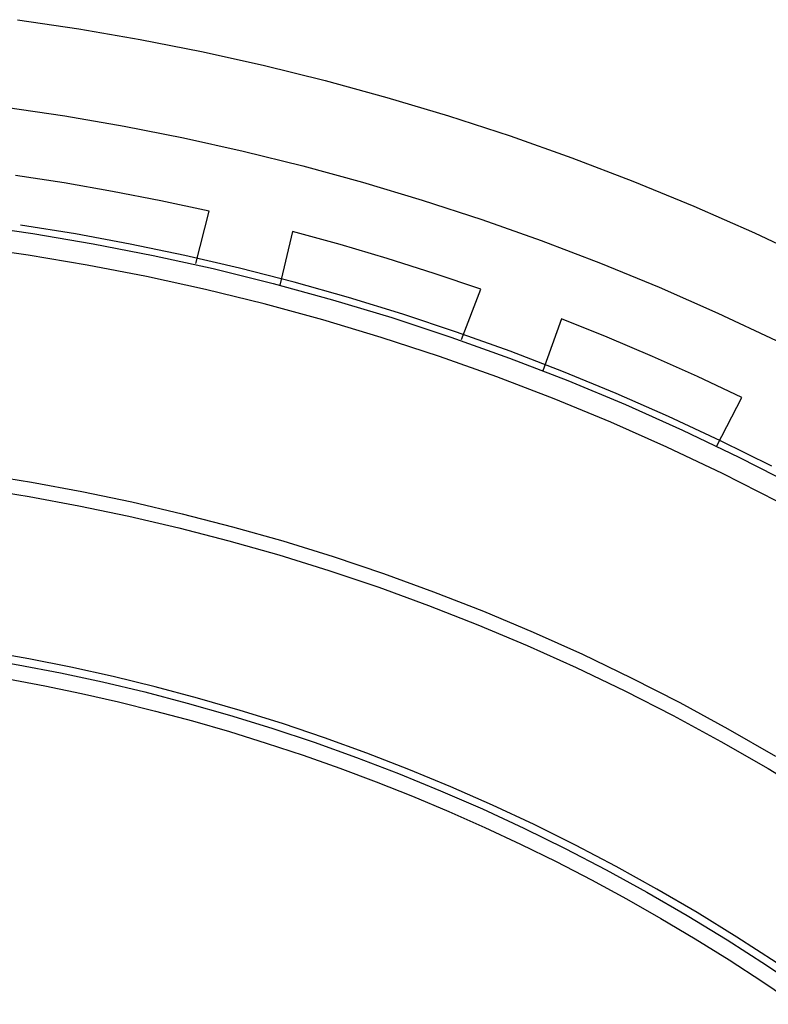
# Model space of a CAD drawing. Header units: millimetres. Extents: x -534 to -34, y 1269 to 1769.
# Tile 29 of 91: x -277 to -260, y 1466 to 1488. Entities that reach past the tile are written whole.
import ezdxf

# ---------------------------------------------------------------- set-up
doc = ezdxf.new("R2010")
doc.units = ezdxf.units.MM
doc.layers.add('ROXX_B.FLEX', color=7, linetype='Continuous', true_color=0x000000)

msp = doc.modelspace()

# ---------------------------------------------------------------- linework, layer by layer
at = {"layer": 'ROXX_B.FLEX', "color": 18, "true_color": 0x000000}
for points in [[(-276.688, 1488.265), (-275.302, 1488.059), (-273.912, 1487.818), (-272.517, 1487.543), (-271.119, 1487.233), (-269.72, 1486.886), (-268.32, 1486.504), (-266.921, 1486.085), (-265.524, 1485.63), (-264.131, 1485.137), (-262.744, 1484.607), (-261.362, 1484.041), (-259.989, 1483.437), (-258.625, 1482.795)], [(-276.688, 1488.265), (-275.302, 1488.059), (-273.912, 1487.818), (-272.517, 1487.543), (-271.119, 1487.233), (-269.72, 1486.886), (-268.32, 1486.504), (-266.921, 1486.085), (-265.524, 1485.63), (-264.131, 1485.137), (-262.744, 1484.607), (-261.362, 1484.041), (-259.989, 1483.437), (-258.625, 1482.795)], [(-272.348, 1483.924), (-273.438, 1484.16), (-274.533, 1484.374), (-275.632, 1484.566), (-276.734, 1484.737)], [(-272.348, 1483.924), (-273.438, 1484.16), (-274.533, 1484.374), (-275.632, 1484.566), (-276.734, 1484.737)], [(-272.651, 1482.737), (-272.348, 1483.924)], [(-272.651, 1482.737), (-272.348, 1483.924)], [(-259.599, 1478.141), (-260.761, 1478.719), (-261.937, 1479.269), (-263.123, 1479.791), (-264.319, 1480.284), (-265.525, 1480.748), (-266.739, 1481.183), (-267.96, 1481.589), (-269.187, 1481.966), (-270.42, 1482.313), (-271.656, 1482.631), (-272.895, 1482.919), (-274.136, 1483.178), (-275.378, 1483.408), (-276.62, 1483.609)], [(-259.599, 1478.141), (-260.761, 1478.719), (-261.937, 1479.269), (-263.123, 1479.791), (-264.319, 1480.284), (-265.525, 1480.748), (-266.739, 1481.183), (-267.96, 1481.589), (-269.187, 1481.966), (-270.42, 1482.313), (-271.656, 1482.631), (-272.895, 1482.919), (-274.136, 1483.178), (-275.378, 1483.408), (-276.62, 1483.609)], [(-270.456, 1483.461), (-270.741, 1482.247)], [(-270.456, 1483.461), (-270.741, 1482.247)], [(-266.191, 1482.157), (-267.247, 1482.515), (-268.31, 1482.851), (-269.38, 1483.167), (-270.456, 1483.461)], [(-266.191, 1482.157), (-267.247, 1482.515), (-268.31, 1482.851), (-269.38, 1483.167), (-270.456, 1483.461)], [(-266.625, 1481.014), (-266.191, 1482.157)], [(-266.625, 1481.014), (-266.191, 1482.157)], [(-264.363, 1481.483), (-264.783, 1480.309)], [(-264.363, 1481.483), (-264.783, 1480.309)], [(-260.272, 1479.704), (-261.282, 1480.179), (-262.3, 1480.634), (-263.327, 1481.069), (-264.363, 1481.483)], [(-260.272, 1479.704), (-261.282, 1480.179), (-262.3, 1480.634), (-263.327, 1481.069), (-264.363, 1481.483)], [(-260.84, 1478.604), (-260.272, 1479.704)], [(-260.84, 1478.604), (-260.272, 1479.704)]]:
    msp.add_lwpolyline(points, dxfattribs=at)
at = {"layer": 'ROXX_B.FLEX', "color": 18, "lineweight": -3, "true_color": 0x000000}
for points in [[(-276.959, 1486.284), (-275.62, 1486.084), (-274.275, 1485.852), (-272.927, 1485.586), (-271.576, 1485.286), (-270.223, 1484.951), (-268.87, 1484.581), (-267.518, 1484.176), (-266.168, 1483.736), (-264.821, 1483.26), (-263.48, 1482.748), (-262.145, 1482.2), (-260.817, 1481.616), (-259.498, 1480.996)], [(-280.421, 1483.897), (-279.063, 1483.772), (-277.702, 1483.612), (-276.34, 1483.417), (-274.977, 1483.188), (-273.615, 1482.923), (-272.255, 1482.623), (-270.899, 1482.288), (-269.548, 1481.918), (-268.203, 1481.512), (-266.866, 1481.072), (-265.537, 1480.596), (-264.22, 1480.086), (-262.914, 1479.541), (-261.621, 1478.963), (-260.343, 1478.351), (-259.08, 1477.707)], [(-259.47, 1477.346), (-260.713, 1477.976), (-261.971, 1478.574), (-263.243, 1479.139), (-264.528, 1479.671), (-265.824, 1480.169), (-267.13, 1480.634), (-268.446, 1481.065), (-269.768, 1481.461), (-271.097, 1481.823), (-272.431, 1482.151), (-273.768, 1482.444), (-275.107, 1482.703), (-276.447, 1482.928), (-277.787, 1483.119), (-279.126, 1483.276), (-280.461, 1483.399)], [(-284.161, 1478.504), (-283.07, 1478.477), (-281.971, 1478.426), (-280.863, 1478.349), (-279.748, 1478.248), (-278.627, 1478.119), (-277.5, 1477.965), (-276.369, 1477.782), (-275.234, 1477.573), (-274.095, 1477.335), (-272.955, 1477.068), (-271.814, 1476.773), (-270.673, 1476.449), (-269.533, 1476.095), (-268.395, 1475.712), (-267.261, 1475.299), (-266.131, 1474.856), (-265.007, 1474.383), (-263.889, 1473.88), (-262.78, 1473.348), (-261.679, 1472.786), (-260.589, 1472.194), (-259.51, 1471.573)], [(-284.165, 1478.174), (-283.081, 1478.148), (-281.989, 1478.097), (-280.889, 1478.021), (-279.782, 1477.92), (-278.668, 1477.793), (-277.548, 1477.639), (-276.424, 1477.458), (-275.297, 1477.249), (-274.166, 1477.013), (-273.033, 1476.748), (-271.9, 1476.455), (-270.766, 1476.133), (-269.634, 1475.782), (-268.504, 1475.401), (-267.377, 1474.99), (-266.255, 1474.55), (-265.138, 1474.081), (-264.028, 1473.581), (-262.925, 1473.052), (-261.832, 1472.494), (-260.749, 1471.906), (-259.677, 1471.289), (-258.618, 1470.644)], [(-259.494, 1466.891), (-260.386, 1467.47), (-261.288, 1468.026), (-262.2, 1468.559), (-263.12, 1469.069), (-264.048, 1469.556), (-264.982, 1470.019), (-265.923, 1470.46), (-266.869, 1470.876), (-267.819, 1471.269), (-268.773, 1471.639), (-269.729, 1471.986), (-270.687, 1472.309), (-271.647, 1472.609), (-272.607, 1472.887), (-273.566, 1473.142), (-274.524, 1473.374), (-275.481, 1473.585), (-276.434, 1473.774), (-277.385, 1473.941), (-278.332, 1474.087), (-279.275, 1474.212)], [(-279.512, 1474.069), (-278.569, 1473.948), (-277.623, 1473.806), (-276.672, 1473.644), (-275.718, 1473.46), (-274.762, 1473.254), (-273.803, 1473.026), (-272.843, 1472.775), (-271.883, 1472.502), (-270.923, 1472.206), (-269.964, 1471.887), (-269.007, 1471.544), (-268.052, 1471.179), (-267.101, 1470.789), (-266.154, 1470.377), (-265.212, 1469.94), (-264.276, 1469.481), (-263.347, 1468.997), (-262.425, 1468.491), (-261.512, 1467.961), (-260.608, 1467.408), (-259.714, 1466.832), (-258.831, 1466.234)], [(-276.909, 1473.321), (-276.073, 1473.164), (-275.236, 1472.99), (-274.398, 1472.8), (-273.56, 1472.593), (-272.723, 1472.369), (-271.886, 1472.127), (-271.051, 1471.869), (-270.218, 1471.593), (-269.388, 1471.301), (-268.56, 1470.991), (-267.736, 1470.663), (-266.915, 1470.319), (-266.1, 1469.957), (-265.289, 1469.578), (-264.484, 1469.182), (-263.685, 1468.769), (-262.892, 1468.34), (-262.107, 1467.894), (-261.33, 1467.431), (-260.56, 1466.952), (-259.8, 1466.457), (-259.048, 1465.947)]]:
    msp.add_lwpolyline(points, dxfattribs=at)

doc.saveas('drawing.dxf')
